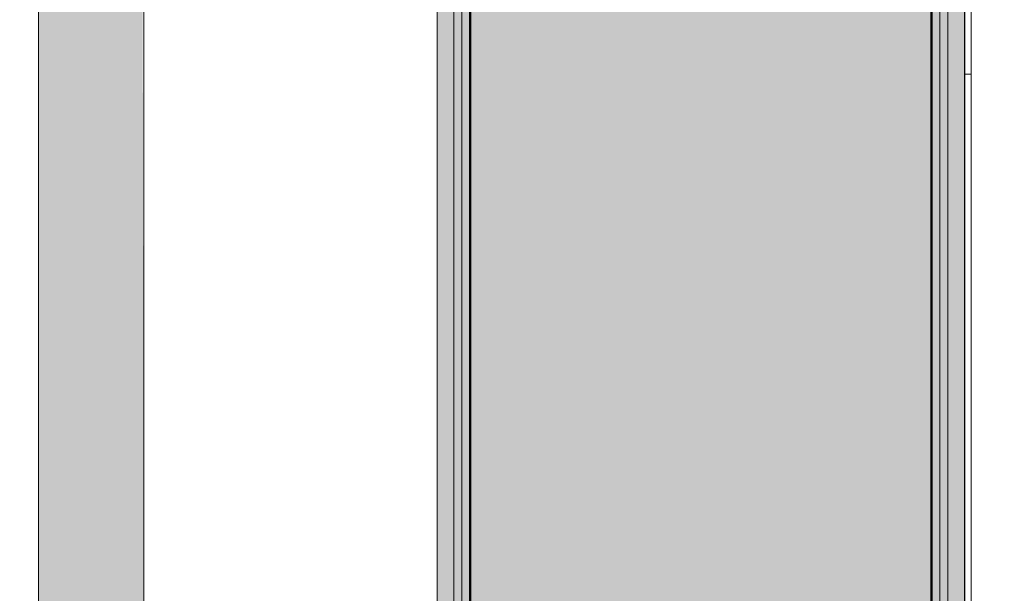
# Model space of a CAD drawing. Header units: metres. Extents: x -14 to 13.9, y -18.2 to 7.6.
# Tile 204 of 215: x -3.51 to -3.212, y -12.152 to -11.978. Entities that reach past the tile are written whole.
import ezdxf

# ---------------------------------------------------------------- set-up
doc = ezdxf.new("R2010")
doc.units = ezdxf.units.M
for name, color, linetype, lineweight in [('A-FLOR-PATT', 7, 'Continuous', 5), ('A-WALL', 7, 'Continuous', 5), ('A-WALL-PATT', 7, 'Continuous', 50), ('I-WALL', 7, 'Continuous', 5), ('P-SANR-FIXT', 7, 'Continuous', 5)]:
    doc.layers.add(name, color=color, linetype=linetype, lineweight=lineweight)

# ---------------------------------------------------------------- blocks, each defined once
blk = doc.blocks.new('BARRA DE APOIO EM AÇO INOX EM L 70x70cm - 80cm-2825403-PLANTA LAYOUT')
at = {"layer": 'P-SANR-FIXT', "true_color": 0xf4f4f4}
h = blk.add_hatch(color=7, dxfattribs=at)
h.paths.add_polyline_path([(-3.504606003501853, -12.16020821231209), (-3.488688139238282, -12.16020821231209), (-3.488688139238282, -11.90952865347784), (-3.504688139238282, -11.90979151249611), (-3.504688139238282, -12.16020821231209)])
h.paths.add_polyline_path([(-3.504688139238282, -11.8806932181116), (-3.488688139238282, -11.88029114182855), (-3.488688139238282, -11.81772934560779), (-3.490324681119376, -11.81599829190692), (-3.492829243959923, -11.81241248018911), (-3.4946942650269, -11.80863459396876), (-3.496726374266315, -11.80018816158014), (-3.49704294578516, -11.7979962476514), (-3.496688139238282, -11.78991588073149), (-3.496248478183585, -11.78687170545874), (-3.494113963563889, -11.78055869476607), (-3.492448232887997, -11.77718450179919), (-3.488688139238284, -11.77135692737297), (-3.488688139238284, -11.59108321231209), (-3.504688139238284, -11.59108321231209), (-3.504688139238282, -11.88029114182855)])
h = blk.add_hatch(color=7, dxfattribs=at)
h.paths.add_polyline_path([(-3.472688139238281, -12.16020821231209), (-3.473233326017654, -11.90966401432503), (-3.488688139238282, -11.90979151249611), (-3.488688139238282, -12.16020821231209), (-3.472782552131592, -12.16020821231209)])
h.paths.add_polyline_path([(-3.488688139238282, -11.88055327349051), (-3.472688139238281, -11.88029114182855), (-3.473233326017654, -11.8220537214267), (-3.482250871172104, -11.82156104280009), (-3.482665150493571, -11.82149696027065), (-3.48629930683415, -11.81975913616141), (-3.488688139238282, -11.81816694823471), (-3.488688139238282, -11.88029114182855)])
h.paths.add_polyline_path([(-3.488688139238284, -11.77263943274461), (-3.484547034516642, -11.76977171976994), (-3.480688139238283, -11.76856600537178), (-3.475623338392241, -11.76826609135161), (-3.472688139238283, -11.76812091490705), (-3.473233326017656, -11.59108321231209), (-3.488688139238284, -11.59108321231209), (-3.488688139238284, -11.77220183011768)])
at = {"layer": 'P-SANR-FIXT', "color": 253, "true_color": 0xaaaaaa}
for p, q in [((-3.504688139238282, -11.90938851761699), (-3.504688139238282, -12.16020821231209)), ((-3.472688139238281, -12.16020821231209), (-3.472688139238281, -11.90966878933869))]:
    blk.add_line(p, q, dxfattribs=at)

msp = doc.modelspace()

# ---------------------------------------------------------------- hatches: boundary and pattern name
at = {"layer": 'A-FLOR-PATT', "true_color": 0x808080}
h = msp.add_hatch(dxfattribs=at)
h.set_pattern_fill('FP_4', color=8, style=0, pattern_type=2)
h.set_pattern_definition([(0, (-2.654, -16.075), (0, 0.6), []), (90, (-2.654, -16.075), (-0.6, 3.673940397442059e-17), [])])
h.paths.add_polyline_path([(-2.830908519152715, -18.07504159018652), (0.3464118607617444, -18.07504159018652), (0.3464118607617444, -15.47504159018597), (-1.028588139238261, -15.47504159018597), (-1.028588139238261, -15.48504159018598), (-1.228588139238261, -15.48504159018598), (-1.228588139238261, -15.63739514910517), (-2.028588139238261, -15.63739514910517), (-2.028588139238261, -15.48504159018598), (-2.228588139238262, -15.48504159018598), (-2.228588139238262, -15.47504159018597), (-3.383688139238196, -15.47504159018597), (-3.383688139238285, -14.27504159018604), (-4.983588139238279, -14.27504159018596), (-4.983588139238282, -15.47504159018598), (-6.013588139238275, -15.47504159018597), (-6.013588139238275, -18.07504159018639), (-5.213588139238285, -18.07504159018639), (-5.213588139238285, -17.57504159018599), (-4.013588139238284, -17.57504159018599), (-4.013588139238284, -18.07504159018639), (-3.213688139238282, -18.07504159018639), (-3.213688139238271, -17.27504159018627), (-3.233688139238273, -17.27504159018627), (-3.233688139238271, -16.40501412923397), (-2.863688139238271, -16.40501412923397), (-2.863688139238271, -16.43894456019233), (-2.800888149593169, -16.42837072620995), (-2.700042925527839, -16.42288704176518), (-2.596955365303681, -16.42949112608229), (-2.509408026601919, -16.44482603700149), (-2.507766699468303, -16.44267059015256), (-2.504823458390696, -16.44020751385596), (-2.501564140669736, -16.43871725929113), (-2.500110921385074, -16.43823557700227), (-2.495567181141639, -16.43823557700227), (-2.490972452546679, -16.43993449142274), (-2.488475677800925, -16.44179884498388), (-2.486513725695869, -16.4440479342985), (-2.484858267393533, -16.44726986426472), (-2.484088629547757, -16.45080827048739), (-2.48425664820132, -16.45442780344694), (-2.486501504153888, -16.467034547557), (-2.491790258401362, -16.52242052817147), (-2.492557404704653, -16.52468803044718), (-2.499051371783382, -16.53100532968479), (-2.504633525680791, -16.53110864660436), (-2.51368813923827, -16.527541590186), (-2.51368813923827, -16.57504159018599), (-2.293688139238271, -16.57504159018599), (-2.293688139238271, -16.527541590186), (-2.294689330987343, -16.52770321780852), (-2.303500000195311, -16.5310237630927), (-2.309869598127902, -16.52990158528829), (-2.314818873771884, -16.52501181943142), (-2.316754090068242, -16.51431210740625), (-2.3221328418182, -16.45757254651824), (-2.322773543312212, -16.45577809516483), (-2.323340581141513, -16.45319695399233), (-2.322858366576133, -16.44851835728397), (-2.321210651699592, -16.44467686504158), (-2.31856548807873, -16.44152625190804), (-2.316379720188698, -16.4399434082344), (-2.313691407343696, -16.43869428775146), (-2.310550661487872, -16.43802625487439), (-2.305339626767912, -16.43885356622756), (-2.301941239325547, -16.44057112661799), (-2.299443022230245, -16.44279733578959), (-2.296848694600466, -16.44482962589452), (-2.202872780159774, -16.42848705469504), (-2.100042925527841, -16.42288704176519), (-1.996955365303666, -16.42949112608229), (-1.909408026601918, -16.44482603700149), (-1.907766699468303, -16.44267059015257), (-1.904823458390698, -16.44020751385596), (-1.901564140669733, -16.43871725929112), (-1.900110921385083, -16.43823557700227), (-1.895567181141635, -16.43823557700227), (-1.890972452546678, -16.43993449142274), (-1.888475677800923, -16.44179884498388), (-1.886513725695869, -16.44404793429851), (-1.884858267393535, -16.44726986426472), (-1.884088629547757, -16.45080827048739), (-1.884256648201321, -16.45442780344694), (-1.886501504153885, -16.467034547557), (-1.89179025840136, -16.52242052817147), (-1.892557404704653, -16.52468803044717), (-1.899051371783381, -16.5310053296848), (-1.904633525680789, -16.53110864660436), (-1.91368813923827, -16.527541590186), (-1.91368813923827, -16.57504159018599), (-1.803688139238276, -16.57504159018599), (-1.790747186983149, -16.57674529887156), (-1.778688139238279, -16.58174031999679), (-1.768332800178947, -16.58968625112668), (-1.760386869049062, -16.60004159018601), (-1.755391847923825, -16.61210063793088), (-1.753688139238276, -16.62504159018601), (-1.7540983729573, -17.42815762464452), (-1.755391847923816, -17.43798254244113), (-1.760386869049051, -17.450041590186), (-1.768332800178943, -17.46039692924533), (-1.778688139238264, -17.46834286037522), (-1.790747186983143, -17.47333788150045), (-1.803688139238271, -17.475041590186), (-1.913688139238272, -17.475041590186), (-1.913688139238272, -17.52454159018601), (-1.912281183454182, -17.52420838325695), (-1.903876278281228, -17.52098854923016), (-1.898644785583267, -17.52114568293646), (-1.892551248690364, -17.52740146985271), (-1.891041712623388, -17.53354648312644), (-1.884764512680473, -17.59534359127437), (-1.884035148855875, -17.60001347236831), (-1.88448169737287, -17.60360023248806), (-1.885703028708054, -17.60674105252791), (-1.888766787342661, -17.61055692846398), (-1.890972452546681, -17.61214868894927), (-1.893684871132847, -17.61339629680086), (-1.896632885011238, -17.61406156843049), (-1.901564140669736, -17.61336592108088), (-1.90509866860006, -17.61169587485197), (-1.907933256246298, -17.60922777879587), (-1.910310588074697, -17.60721504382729), (-2.006488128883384, -17.62371245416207), (-2.104001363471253, -17.62939144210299), (-2.210420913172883, -17.62259205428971), (-2.297920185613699, -17.6072622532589), (-2.299443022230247, -17.60928584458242), (-2.302552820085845, -17.6119115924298), (-2.305812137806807, -17.61338623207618), (-2.308327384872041, -17.61392015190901), (-2.312724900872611, -17.61362062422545), (-2.31531699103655, -17.61271201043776), (-2.318896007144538, -17.61024743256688), (-2.321210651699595, -17.60740631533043), (-2.322469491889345, -17.60481754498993), (-2.32323912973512, -17.60127913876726), (-2.323071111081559, -17.59765960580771), (-2.320874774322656, -17.58504863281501), (-2.315654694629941, -17.53076297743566), (-2.31469450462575, -17.52667366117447), (-2.309078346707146, -17.52168472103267), (-2.302742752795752, -17.52097453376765), (-2.293688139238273, -17.52454159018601), (-2.293688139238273, -17.475041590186), (-2.513688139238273, -17.475041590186), (-2.513688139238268, -17.524541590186), (-2.512281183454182, -17.52420838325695), (-2.50387627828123, -17.52098854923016), (-2.498644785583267, -17.52114568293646), (-2.492551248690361, -17.52740146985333), (-2.491041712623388, -17.53354648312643), (-2.484764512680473, -17.59534359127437), (-2.484035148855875, -17.6000134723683), (-2.484481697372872, -17.60360023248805), (-2.485703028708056, -17.60674105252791), (-2.488766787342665, -17.61055692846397), (-2.490972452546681, -17.61214868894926), (-2.493684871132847, -17.61339629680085), (-2.49663288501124, -17.61406156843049), (-2.501564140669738, -17.61336592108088), (-2.505098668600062, -17.61169587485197), (-2.507933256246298, -17.60922777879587), (-2.510310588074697, -17.60721504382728), (-2.606488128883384, -17.62371245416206), (-2.707333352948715, -17.62919613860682), (-2.810420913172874, -17.62259205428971), (-2.863688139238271, -17.61336423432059), (-2.863688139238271, -18.07504159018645)])
h.paths.add_polyline_path([(-3.557815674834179, -18.04507207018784), (-3.943858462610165, -18.04504159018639), (-3.943736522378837, -17.43349090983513), (-3.283417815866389, -17.43349090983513), (-3.283417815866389, -18.04507207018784)])
h.paths.add_polyline_path([(0.3164117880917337, -18.04504159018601), (-1.207588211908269, -18.04504159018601), (-1.207588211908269, -17.23224156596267), (-1.105988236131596, -17.23224156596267), (-1.105988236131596, -17.18144161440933), (0.2148118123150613, -17.18144161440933), (0.2148118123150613, -17.23224156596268), (0.3164117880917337, -17.23224156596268), (0.3164117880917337, -17.94344158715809)])
h.paths.add_polyline_path([(-5.233588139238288, -18.04503260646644), (-5.993588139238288, -18.04503260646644), (-5.993588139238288, -17.41253695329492), (-5.951326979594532, -17.41253695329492), (-5.951326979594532, -17.39295271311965), (-5.27099482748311, -17.39295271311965), (-5.27099482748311, -17.41253695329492), (-5.233588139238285, -17.41253695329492), (-5.233588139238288, -17.95504159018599)])
h.paths.add_polyline_path([(-4.613588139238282, -17.79551272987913), (-4.608411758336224, -17.79483124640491), (-4.603588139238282, -17.79283323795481), (-4.599446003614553, -17.78965486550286), (-4.596267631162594, -17.78551272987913), (-4.594269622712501, -17.78068911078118), (-4.593588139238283, -17.77551272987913), (-4.594269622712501, -17.77033634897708), (-4.596267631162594, -17.76551272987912), (-4.599446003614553, -17.76137059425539), (-4.603588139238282, -17.75819222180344), (-4.608411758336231, -17.75619421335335), (-4.613588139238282, -17.75551272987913), (-4.618764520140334, -17.75619421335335), (-4.623588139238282, -17.75819222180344), (-4.627730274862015, -17.76137059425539), (-4.630908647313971, -17.76551272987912), (-4.632906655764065, -17.77033634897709), (-4.633588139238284, -17.77551272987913), (-4.632906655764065, -17.78068911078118), (-4.630908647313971, -17.78551272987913), (-4.627730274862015, -17.78965486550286), (-4.623588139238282, -17.79283323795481), (-4.618764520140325, -17.79483124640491)])
h.paths.add_polyline_path([(-2.103688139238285, -17.58801483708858), (-2.006488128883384, -17.58224042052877), (-1.913277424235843, -17.56539215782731), (-1.916080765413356, -17.53954159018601), (-2.291904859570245, -17.53980059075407), (-2.294144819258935, -17.56591099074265), (-2.194864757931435, -17.58274064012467), (-2.104001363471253, -17.58799671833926)])
h.paths.add_polyline_path([(-2.703688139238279, -17.58801483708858), (-2.606488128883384, -17.58224042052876), (-2.513277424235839, -17.56539215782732), (-2.516080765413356, -17.539541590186), (-2.863688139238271, -17.539541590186), (-2.863688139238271, -17.57124401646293), (-2.799593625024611, -17.58246709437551), (-2.740045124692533, -17.58591173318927)])
h.paths.add_polyline_path([(-1.915917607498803, -17.5349218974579), (-1.915917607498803, -17.53245502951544), (-1.916007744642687, -17.53328013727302)])
h.paths.add_polyline_path([(-2.515917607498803, -17.5349218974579), (-2.515917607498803, -17.53245502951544), (-2.516007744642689, -17.53328013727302)])
h.paths.add_polyline_path([(-3.943736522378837, -17.41879951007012), (-3.943736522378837, -17.38057756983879), (-3.902466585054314, -17.38057756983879), (-3.90049544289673, -17.35328183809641), (-3.892895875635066, -17.34573892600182), (-3.884234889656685, -17.34580405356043), (-3.876131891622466, -17.35384664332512), (-3.874760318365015, -17.38057756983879), (-3.283417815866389, -17.38057756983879), (-3.283417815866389, -17.41879951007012), (-3.921269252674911, -17.41879951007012)])
h.paths.add_polyline_path([(-1.916080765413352, -16.52013304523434), (-1.915674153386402, -16.51866030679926), (-1.916007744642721, -16.51880304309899)])
h.paths.add_polyline_path([(-2.516080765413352, -16.52013304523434), (-2.515674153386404, -16.51866030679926), (-2.516007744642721, -16.51880304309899)])
h.paths.add_polyline_path([(-2.104001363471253, -16.512541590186), (-1.915389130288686, -16.51228258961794), (-1.914343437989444, -16.49870505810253), (-1.913231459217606, -16.48617218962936), (-2.007782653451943, -16.46961608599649), (-2.104001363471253, -16.46408646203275), (-2.200888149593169, -16.46984275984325), (-2.294143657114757, -16.48618530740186), (-2.291458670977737, -16.512541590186), (-2.269053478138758, -16.512541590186)])
h.paths.add_polyline_path([(-2.558318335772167, -16.512541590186), (-2.515389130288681, -16.51228258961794), (-2.514343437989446, -16.49870505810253), (-2.513231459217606, -16.48617218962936), (-2.607782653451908, -16.46961608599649), (-2.70368813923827, -16.46406834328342), (-2.800888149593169, -16.46984275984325), (-2.863688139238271, -16.48083916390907), (-2.863688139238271, -16.512541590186), (-2.649181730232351, -16.512541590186)])
h.paths.add_polyline_path([(-3.194362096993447, -15.315041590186), (-2.233588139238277, -15.315041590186), (-2.233588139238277, -14.86304159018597), (-2.221088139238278, -14.86304159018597), (-2.221088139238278, -14.84504159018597), (-1.588588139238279, -14.84504159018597), (-1.588588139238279, -14.80370184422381), (-1.590659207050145, -14.80211265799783), (-1.592248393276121, -14.80004159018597), (-1.593247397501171, -14.79762978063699), (-1.593588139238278, -14.79504159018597), (-1.593247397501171, -14.79245339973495), (-1.592248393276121, -14.79004159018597), (-1.590659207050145, -14.7879705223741), (-1.588588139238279, -14.78638133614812), (-1.586176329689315, -14.78538233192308), (-1.583588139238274, -14.78504159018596), (-1.58099994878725, -14.78538233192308), (-1.578588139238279, -14.78638133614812), (-1.576517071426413, -14.7879705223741), (-1.574927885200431, -14.79004159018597), (-1.573928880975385, -14.79245339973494), (-1.573588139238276, -14.79504159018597), (-1.573928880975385, -14.79762978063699), (-1.574927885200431, -14.80004159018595), (-1.576517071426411, -14.80211265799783), (-1.578588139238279, -14.80370184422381), (-1.578588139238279, -14.84504159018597), (-1.478588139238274, -14.84504159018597), (-1.478588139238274, -14.80370184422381), (-1.480659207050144, -14.80211265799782), (-1.482248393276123, -14.80004159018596), (-1.483247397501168, -14.79762978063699), (-1.483588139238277, -14.79504159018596), (-1.483247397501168, -14.79245339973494), (-1.482248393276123, -14.79004159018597), (-1.480659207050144, -14.7879705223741), (-1.478588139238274, -14.78638133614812), (-1.476176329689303, -14.78538233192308), (-1.473588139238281, -14.78504159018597), (-1.470999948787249, -14.78538233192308), (-1.46858813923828, -14.78638133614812), (-1.466517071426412, -14.7879705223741), (-1.464927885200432, -14.79004159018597), (-1.463928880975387, -14.79245339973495), (-1.463588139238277, -14.79504159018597), (-1.463928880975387, -14.79762978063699), (-1.464927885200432, -14.80004159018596), (-1.466517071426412, -14.80211265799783), (-1.468588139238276, -14.80370184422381), (-1.468588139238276, -14.84504159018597), (-0.836088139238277, -14.84504159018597), (-0.836088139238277, -14.86304159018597), (-0.8255881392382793, -14.86304159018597), (-0.8255881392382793, -13.29504159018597), (-2.723588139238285, -13.29504159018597), (-2.723588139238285, -11.89504159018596), (-0.8255881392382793, -11.89504159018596), (-0.8255881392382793, -11.39704159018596), (-3.22168813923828, -11.39720384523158), (-3.22168813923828, -14.36504159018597), (-3.223688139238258, -14.36504159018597), (-3.223688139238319, -15.31504159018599)])
h.paths.add_polyline_path([(-5.19335677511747, -15.31504159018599), (-5.143588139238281, -15.31504159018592), (-5.143588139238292, -11.39504159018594), (-5.643688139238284, -11.39504159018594), (-5.643688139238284, -12.29504159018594), (-7.543688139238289, -12.29504159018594), (-7.543688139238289, -12.89504159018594), (-5.643688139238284, -12.89504159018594), (-5.643688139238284, -13.79504159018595), (-7.543688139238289, -13.79504159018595), (-7.543688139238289, -13.90504159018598), (-7.091688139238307, -13.90504159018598), (-7.091688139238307, -13.91754159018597), (-7.073688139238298, -13.91754159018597), (-7.073688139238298, -14.55004159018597), (-7.032348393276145, -14.55004159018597), (-7.030759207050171, -14.54797052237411), (-7.0286881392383, -14.54638133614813), (-7.026276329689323, -14.54538233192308), (-7.023688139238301, -14.54504159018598), (-7.021099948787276, -14.54538233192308), (-7.018688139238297, -14.54638133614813), (-7.016617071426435, -14.54797052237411), (-7.015027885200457, -14.55004159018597), (-7.014028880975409, -14.55245339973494), (-7.013688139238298, -14.55504159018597), (-7.014028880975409, -14.557629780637), (-7.015027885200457, -14.56004159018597), (-7.016617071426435, -14.56211265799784), (-7.018688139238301, -14.56370184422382), (-7.021099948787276, -14.56470084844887), (-7.023688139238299, -14.56504159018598), (-7.026276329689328, -14.56470084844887), (-7.028688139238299, -14.56370184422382), (-7.030759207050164, -14.56211265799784), (-7.032348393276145, -14.56004159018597), (-7.073688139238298, -14.56004159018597), (-7.073688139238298, -14.66004159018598), (-7.032348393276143, -14.66004159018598), (-7.030759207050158, -14.65797052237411), (-7.028688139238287, -14.65638133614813), (-7.026276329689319, -14.65538233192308), (-7.023688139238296, -14.65504159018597), (-7.021099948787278, -14.65538233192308), (-7.018688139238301, -14.65638133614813), (-7.016617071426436, -14.65797052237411), (-7.015027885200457, -14.66004159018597), (-7.014028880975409, -14.66245339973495), (-7.013688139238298, -14.66504159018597), (-7.014028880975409, -14.66762978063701), (-7.015027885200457, -14.67004159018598), (-7.016617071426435, -14.67211265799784), (-7.018688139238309, -14.67370184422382), (-7.021099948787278, -14.67470084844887), (-7.023688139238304, -14.67504159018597), (-7.026276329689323, -14.67470084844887), (-7.028688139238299, -14.67370184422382), (-7.030759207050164, -14.67211265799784), (-7.032348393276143, -14.67004159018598), (-7.073688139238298, -14.67004159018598), (-7.073688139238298, -15.30254159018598), (-7.091688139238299, -15.30254159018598), (-7.091688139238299, -15.31504159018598), (-5.375083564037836, -15.31504159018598)])
h.paths.add_polyline_path([(-0.8920368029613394, -13.70504159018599), (-1.24203680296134, -13.70504159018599), (-1.24203680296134, -13.57004159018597), (-1.247436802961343, -13.57004159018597), (-1.247436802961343, -13.50004159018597), (-1.24203680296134, -13.50004159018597), (-1.24203680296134, -13.36504159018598), (-0.8920368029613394, -13.36504159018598), (-0.8920368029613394, -13.57004159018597)])
h.paths.add_polyline_path([(-1.242036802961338, -11.82525503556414), (-1.242036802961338, -11.69025503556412), (-1.247436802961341, -11.69025503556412), (-1.247436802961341, -11.62025503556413), (-1.242036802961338, -11.62025503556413), (-1.242036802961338, -11.48525503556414), (-0.8920368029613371, -11.48525503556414), (-0.8920368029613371, -11.82525503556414), (-1.171249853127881, -11.82525503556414)])
h = msp.add_hatch(dxfattribs=at)
h.set_pattern_fill('FP_3', color=8, style=0, pattern_type=2)
h.set_pattern_definition([(270, (-4.383999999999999, -12.915), (0.6, 3.673940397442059e-17), []), (0, (-4.383999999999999, -12.915), (0, 0.6), [])])
h.paths.add_polyline_path([(-3.504606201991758, -12.2216437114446), (-3.504142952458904, -12.22106710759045), (-3.50443853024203, -12.22106710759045)])
h.paths.add_polyline_path([(-4.938588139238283, -14.11504159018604), (-3.8336881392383, -14.11504159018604), (-3.83368813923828, -13.31504159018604), (-3.383688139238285, -13.31504159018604), (-3.383688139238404, -13.05354159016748), (-3.392160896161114, -13.05309755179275), (-3.395003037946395, -13.05025541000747), (-3.396688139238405, -13.0328602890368), (-3.398488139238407, -13.0310602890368), (-3.398488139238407, -13.03004159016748), (-3.418356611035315, -13.02969027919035), (-3.432770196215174, -13.02779269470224), (-3.448688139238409, -13.02119926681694), (-3.463561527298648, -13.00914111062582), (-3.472845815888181, -12.99704159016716), (-3.479450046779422, -12.98104159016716), (-3.48168813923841, -12.96404159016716), (-3.48168813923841, -12.89921974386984), (-3.495676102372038, -12.89921974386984), (-3.50362778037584, -12.89837374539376), (-3.511223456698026, -12.89587362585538), (-3.518123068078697, -12.89183131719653), (-3.524017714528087, -12.88642779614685), (-3.528643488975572, -12.87990498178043), (-3.532040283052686, -12.87123433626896), (-3.532857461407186, -12.86819653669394), (-3.534971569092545, -12.8526671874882), (-3.583688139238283, -12.8526671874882), (-3.583688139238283, -12.84177918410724), (-3.596207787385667, -12.84565409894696), (-3.6846238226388, -12.87746639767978), (-3.716740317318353, -12.88774352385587), (-3.753246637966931, -12.89547069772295), (-3.790525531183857, -12.89711532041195), (-3.845743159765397, -12.88905754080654), (-3.898000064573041, -12.8694838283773), (-3.940207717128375, -12.84230401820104), (-3.975681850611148, -12.80678199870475), (-3.993425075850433, -12.77891334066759), (-4.004609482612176, -12.74782647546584), (-4.008688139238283, -12.71504159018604), (-4.004609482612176, -12.68225670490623), (-3.993425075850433, -12.65116983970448), (-3.975681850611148, -12.62330118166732), (-3.940207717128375, -12.58777916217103), (-3.898000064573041, -12.56059935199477), (-3.845743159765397, -12.54102563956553), (-3.790525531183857, -12.53296785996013), (-3.753246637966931, -12.53461248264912), (-3.716740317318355, -12.54233965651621), (-3.6846238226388, -12.55261678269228), (-3.596210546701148, -12.58442816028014), (-3.583688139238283, -12.58830397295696), (-3.583688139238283, -12.57596588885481), (-3.53477415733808, -12.57596588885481), (-3.532040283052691, -12.55884884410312), (-3.531235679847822, -12.5558577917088), (-3.528643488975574, -12.55017819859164), (-3.524017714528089, -12.54365538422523), (-3.518123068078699, -12.53825186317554), (-3.511223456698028, -12.53420955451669), (-3.503627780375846, -12.53170943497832), (-3.495676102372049, -12.53086343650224), (-3.48168813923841, -12.53086343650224), (-3.48168813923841, -12.36204159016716), (-3.479439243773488, -12.34495953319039), (-3.472845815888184, -12.32904159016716), (-3.462357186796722, -12.31537254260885), (-3.448688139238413, -12.30488391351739), (-3.43268813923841, -12.29827968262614), (-3.41568813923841, -12.29604159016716), (-3.398488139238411, -12.29604159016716), (-3.398488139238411, -12.29502289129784), (-3.396687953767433, -12.29322097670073), (-3.395296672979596, -12.27386426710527), (-3.395687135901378, -12.27385976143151), (-3.396169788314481, -12.26501378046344), (-3.397701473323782, -12.26471003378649), (-3.397701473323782, -12.26301761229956), (-3.398187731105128, -12.26227630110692), (-3.398687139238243, -12.25420275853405), (-3.398951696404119, -12.25139158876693), (-3.456623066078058, -12.25117521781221), (-3.473251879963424, -12.24763257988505), (-3.479312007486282, -12.24465311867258), (-3.485040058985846, -12.24093450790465), (-3.492829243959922, -12.24066302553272), (-3.496688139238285, -12.23906461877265), (-3.500505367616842, -12.23586572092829), (-3.502544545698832, -12.23320821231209), (-3.504362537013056, -12.22768140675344), (-3.504606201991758, -12.2216437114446), (-3.504640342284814, -12.1860639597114), (-3.504688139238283, -12.06884437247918), (-3.504688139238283, -11.90938851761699), (-3.545107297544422, -11.90903450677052), (-3.548883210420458, -11.91483308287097), (-3.553762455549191, -11.91961244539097), (-3.559505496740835, -11.9231379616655), (-3.568074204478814, -11.92542998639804), (-3.572426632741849, -11.92580519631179), (-3.580573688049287, -11.92542998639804), (-3.587662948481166, -11.92418165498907), (-3.594255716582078, -11.92116263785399), (-3.599968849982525, -11.91654838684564), (-3.604470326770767, -11.91060706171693), (-3.607498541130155, -11.90368394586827), (-3.608877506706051, -11.89618138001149), (-3.608527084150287, -11.88853537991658), (-3.606467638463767, -11.88119029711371), (-3.602818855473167, -11.87457299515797), (-3.598681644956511, -11.87004159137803), (-4.185402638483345, -11.8696998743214), (-4.203684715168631, -11.86565703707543), (-4.219513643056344, -11.8546974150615), (-4.229878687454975, -11.83917576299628), (-4.233684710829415, -11.82004159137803), (-4.233341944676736, -11.52831838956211), (-4.229878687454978, -11.51090741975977), (-4.218187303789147, -11.49410891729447), (-4.202176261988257, -11.48371978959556), (-4.183684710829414, -11.48004159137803), (-4.098662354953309, -11.48004159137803), (-4.098731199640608, -11.46699756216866), (-4.104078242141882, -11.46699756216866), (-4.104078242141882, -11.4039054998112), (-4.105934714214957, -11.4039054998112), (-4.105934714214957, -11.39504159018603), (-4.194190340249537, -11.39504159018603), (-4.194627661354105, -11.40347236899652), (-4.195454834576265, -11.40538971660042), (-4.197332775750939, -11.40630282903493), (-4.214581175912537, -11.40800209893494), (-4.214905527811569, -11.40984159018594), (-4.217680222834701, -11.40984159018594), (-4.218194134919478, -11.48116983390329), (-4.219794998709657, -11.4850278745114), (-4.22368471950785, -11.48937296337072), (-4.225657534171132, -11.49088115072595), (-4.230755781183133, -11.49263974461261), (-4.23363577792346, -11.49302046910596), (-4.237787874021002, -11.49247306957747), (-4.241648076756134, -11.49087260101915), (-4.244961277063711, -11.48832813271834), (-4.24750260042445, -11.48501306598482), (-4.249099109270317, -11.48115331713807), (-4.249644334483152, -11.47701192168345), (-4.249680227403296, -11.40984159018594), (-4.252470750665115, -11.40984159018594), (-4.252996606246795, -11.40798268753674), (-4.270031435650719, -11.40634167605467), (-4.271910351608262, -11.40543057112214), (-4.272739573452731, -11.40351410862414), (-4.273188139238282, -11.39504159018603), (-4.983588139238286, -11.39504159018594), (-4.983588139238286, -14.11504159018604)])
h.paths.add_polyline_path([(-3.387188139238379, -13.16004159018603), (-3.387188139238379, -13.15654159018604), (-3.396388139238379, -13.15654159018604), (-3.396388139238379, -13.14604159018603), (-3.40173093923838, -13.14604159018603), (-3.402251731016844, -13.15208090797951), (-3.41123813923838, -13.15275960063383), (-3.420745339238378, -13.15204157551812), (-3.420745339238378, -13.14604159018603), (-3.43318813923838, -13.14604159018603), (-3.43318813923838, -13.14254159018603), (-3.43073813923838, -13.14254159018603), (-3.43028813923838, -13.1395765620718), (-3.43028813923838, -13.13091362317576), (-4.076612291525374, -13.13045531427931), (-4.080190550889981, -13.12909824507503), (-4.083340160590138, -13.1269242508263), (-4.085877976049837, -13.12405967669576), (-4.087656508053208, -13.12067100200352), (-4.088572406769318, -13.11695511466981), (-4.088572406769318, -13.11312811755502), (-4.087656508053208, -13.10941220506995), (-4.085877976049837, -13.10602352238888), (-4.083340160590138, -13.10315894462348), (-4.080190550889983, -13.10098494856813), (-4.076612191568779, -13.09962787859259), (-4.072813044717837, -13.09916659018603), (-3.43028813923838, -13.09916659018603), (-3.43073813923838, -13.08754159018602), (-3.43318813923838, -13.08754159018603), (-3.43318813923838, -13.08404159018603), (-3.420745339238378, -13.08374157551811), (-3.420745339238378, -13.07704157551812), (-3.419188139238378, -13.07669264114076), (-3.416865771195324, -13.07404460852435), (-3.416238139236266, -13.07404460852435), (-3.415712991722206, -13.07231644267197), (-3.414738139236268, -13.07134159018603), (-3.407738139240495, -13.07134159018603), (-3.406238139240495, -13.07284159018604), (-3.406238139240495, -13.07408829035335), (-3.404989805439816, -13.07414736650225), (-3.402981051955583, -13.07704157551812), (-3.40173093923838, -13.07704157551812), (-3.40173093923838, -13.08374157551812), (-3.40173093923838, -13.08402930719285), (-3.396383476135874, -13.08403018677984), (-3.396383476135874, -13.07354159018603), (-3.387188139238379, -13.07354159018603), (-3.387188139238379, -13.07004159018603), (-3.383744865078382, -13.07004159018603), (-3.383744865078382, -13.16004159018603)])
h.paths.add_polyline_path([(-3.512438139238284, -13.08629159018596), (-3.612938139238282, -13.08629159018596), (-3.612938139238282, -13.08570580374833), (-3.614325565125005, -13.08567901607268), (-3.614352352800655, -13.08429159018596), (-3.614938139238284, -13.08429159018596), (-3.614938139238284, -12.96579159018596), (-3.614352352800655, -12.96579159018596), (-3.613872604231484, -12.96438989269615), (-3.613325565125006, -12.96440416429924), (-3.612938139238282, -12.96379159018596), (-3.494272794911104, -12.96404159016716), (-3.494058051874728, -12.96440416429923), (-3.49350367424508, -12.96438989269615), (-3.493023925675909, -12.96440416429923), (-3.493023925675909, -12.96579159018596), (-3.492438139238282, -12.96579159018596), (-3.492438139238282, -13.08429159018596), (-3.493023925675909, -13.08429159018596), (-3.493503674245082, -13.08569328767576), (-3.494050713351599, -13.08567901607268), (-3.494438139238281, -13.08629159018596), (-3.508195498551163, -13.08629159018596)])
h.paths.add_polyline_path([(-3.594938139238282, -13.07229159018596), (-3.594938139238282, -13.0720004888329), (-3.595640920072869, -13.0720004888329)])
h.paths.add_polyline_path([(-3.594938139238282, -12.97879159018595), (-3.594938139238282, -12.97849869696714), (-3.596817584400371, -12.97927824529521)])
h.paths.add_polyline_path([(-3.509381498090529, -13.07088862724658), (-3.507438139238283, -13.06629159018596), (-3.507938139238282, -12.98216164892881), (-3.50981521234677, -12.97954894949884), (-3.512438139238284, -12.97879159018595), (-3.596145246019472, -12.97929159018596), (-3.598440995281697, -12.9806834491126), (-3.599938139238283, -12.98379159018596), (-3.599438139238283, -13.06766833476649), (-3.597281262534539, -13.07032103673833), (-3.593731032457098, -13.07129159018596), (-3.510457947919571, -13.07079159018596), (-3.509349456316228, -13.07079159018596)])
h.paths.add_polyline_path([(-3.594938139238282, -13.07158448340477), (-3.594938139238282, -13.07129159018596), (-3.595900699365, -13.07129159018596)])
h.paths.add_polyline_path([(-3.592392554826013, -13.07079159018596), (-3.595765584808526, -13.07044885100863), (-3.598402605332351, -13.06879159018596), (-3.599438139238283, -13.06629159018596), (-3.599095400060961, -12.98296414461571), (-3.597438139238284, -12.98032712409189), (-3.594938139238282, -12.97929159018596), (-3.511203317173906, -12.97980307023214), (-3.508973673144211, -12.98129159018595), (-3.507938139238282, -12.98379159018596), (-3.508195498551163, -13.06691291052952), (-3.509938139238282, -13.06975605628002), (-3.512438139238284, -13.07079159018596), (-3.586126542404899, -13.07079159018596)])
h.paths.add_polyline_path([(-3.551688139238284, -13.05747999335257), (-3.536364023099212, -13.05234810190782), (-3.525881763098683, -13.04186584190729), (-3.521249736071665, -13.02704159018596), (-3.526260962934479, -13.02704159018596), (-3.530213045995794, -13.03936534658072), (-3.539364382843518, -13.04851668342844), (-3.551688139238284, -13.05284796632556), (-3.551688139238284, -13.05638532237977)])
h.paths.add_polyline_path([(-3.555688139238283, -13.05747999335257), (-3.555688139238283, -13.05246876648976), (-3.568011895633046, -13.04851668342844), (-3.577163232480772, -13.03936534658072), (-3.581494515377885, -13.02704159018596), (-3.586126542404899, -13.02704159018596), (-3.581494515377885, -13.04186584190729), (-3.57051239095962, -13.05284796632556), (-3.557815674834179, -13.05681521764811)])
h.paths.add_polyline_path([(-3.551688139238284, -13.04945982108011), (-3.536132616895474, -13.04186584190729), (-3.529269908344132, -13.02704159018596), (-3.534290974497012, -13.02704159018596), (-3.539899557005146, -13.03883017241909), (-3.551688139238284, -13.04443875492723), (-3.551688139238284, -13.04851668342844)])
h.paths.add_polyline_path([(-3.555688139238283, -13.04945982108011), (-3.555688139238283, -13.04443875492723), (-3.56747672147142, -13.03883017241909), (-3.573085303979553, -13.02704159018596), (-3.578106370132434, -13.02704159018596), (-3.57051239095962, -13.04259711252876), (-3.557725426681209, -13.04851668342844)])
h.paths.add_polyline_path([(-3.555688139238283, -13.04141992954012), (-3.555688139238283, -13.03636634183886), (-3.561819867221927, -13.0331733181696), (-3.565355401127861, -13.02704159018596), (-3.570066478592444, -13.02704159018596), (-3.56501289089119, -13.03687576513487), (-3.557787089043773, -13.04039706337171)])
h.paths.add_polyline_path([(-3.551688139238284, -13.04141992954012), (-3.541853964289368, -13.03636634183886), (-3.53730979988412, -13.02704159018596), (-3.542363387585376, -13.02704159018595), (-3.545556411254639, -13.0331733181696), (-3.551688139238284, -13.03670885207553), (-3.551688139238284, -13.03883017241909)])
h.paths.add_polyline_path([(-3.542363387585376, -13.02304159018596), (-3.537309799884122, -13.02304159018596), (-3.542363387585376, -13.01320741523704), (-3.551688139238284, -13.00914111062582), (-3.551688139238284, -13.01371683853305), (-3.545556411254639, -13.01690986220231)])
h.paths.add_polyline_path([(-3.530213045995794, -13.02304159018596), (-3.529269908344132, -13.02304159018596), (-3.536863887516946, -13.00748606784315), (-3.551688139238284, -13.00062335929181), (-3.551688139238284, -13.00564442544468), (-3.539899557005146, -13.01125300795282), (-3.534290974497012, -13.02304159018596)])
h.paths.add_polyline_path([(-3.584973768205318, -13.02304159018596), (-3.581115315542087, -13.02304159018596), (-3.577163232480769, -13.01071783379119), (-3.568011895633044, -13.00156649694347), (-3.555688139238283, -12.99723521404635), (-3.555688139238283, -12.99260318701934), (-3.571012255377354, -12.99773507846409), (-3.581783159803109, -13.00914111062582), (-3.586126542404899, -13.02304159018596)])
h.paths.add_polyline_path([(-3.577163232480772, -13.02304159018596), (-3.573085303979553, -13.02304159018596), (-3.56747672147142, -13.01125300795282), (-3.555688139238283, -13.00564442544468), (-3.555688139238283, -13.00062335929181), (-3.571243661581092, -13.00821733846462), (-3.578106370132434, -13.02304159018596)])
h.paths.add_polyline_path([(-3.526260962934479, -13.02304159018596), (-3.521249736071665, -13.02304159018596), (-3.525881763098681, -13.00821733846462), (-3.536863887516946, -12.99723521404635), (-3.551688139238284, -12.99260318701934), (-3.551688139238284, -12.99761441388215), (-3.539364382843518, -13.00156649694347), (-3.530213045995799, -13.01071783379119), (-3.529269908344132, -13.01365881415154)])
h.paths.add_polyline_path([(-3.565355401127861, -13.02304159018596), (-3.56501289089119, -13.02304159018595), (-3.561819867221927, -13.01690986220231), (-3.555688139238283, -13.01337432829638), (-3.555688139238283, -13.0086632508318), (-3.565522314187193, -13.01371683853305), (-3.570066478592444, -13.02304159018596), (-3.56747672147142, -13.02304159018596)])
h.paths.add_polyline_path([(-3.398488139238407, -12.99804159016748), (-3.398488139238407, -12.99702116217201), (-3.396687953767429, -12.99522097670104), (-3.394897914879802, -12.97699348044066), (-3.392290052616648, -12.97499239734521), (-3.383688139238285, -12.97454159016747), (-3.383688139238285, -12.35154159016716), (-3.392290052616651, -12.35109078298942), (-3.394989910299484, -12.34839092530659), (-3.396687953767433, -12.3308622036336), (-3.398488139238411, -12.32906201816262), (-3.398488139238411, -12.32804159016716), (-3.41568813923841, -12.32804159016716), (-3.424487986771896, -12.32920011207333), (-3.43268813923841, -12.33259672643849), (-3.439729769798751, -12.33799995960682), (-3.44513300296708, -12.34504159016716), (-3.448529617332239, -12.35324174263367), (-3.449688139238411, -12.36204159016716), (-3.449688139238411, -12.53086343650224), (-3.412923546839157, -12.53086343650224), (-3.405680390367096, -12.5318170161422), (-3.39893084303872, -12.5346127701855), (-3.393134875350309, -12.53906017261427), (-3.388687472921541, -12.54485614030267), (-3.385891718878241, -12.55160568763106), (-3.384938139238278, -12.55884884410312), (-3.38540927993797, -12.8748130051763), (-3.385891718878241, -12.87847749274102), (-3.388687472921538, -12.8852270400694), (-3.393134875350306, -12.89102300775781), (-3.398930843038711, -12.89547041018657), (-3.405680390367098, -12.89826616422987), (-3.412923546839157, -12.89921974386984), (-3.449688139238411, -12.89921974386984), (-3.449688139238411, -12.96404159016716), (-3.448529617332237, -12.97284143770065), (-3.445070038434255, -12.98112364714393), (-3.439729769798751, -12.98808322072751), (-3.43268813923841, -12.99348645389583), (-3.424487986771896, -12.99688306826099), (-3.415688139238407, -12.99804159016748), (-3.399508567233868, -12.99804159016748)])
h.paths.add_polyline_path([(-3.395687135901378, -12.26290948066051), (-3.395509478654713, -12.26119943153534), (-3.395687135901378, -12.26227630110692)])
h.paths.add_polyline_path([(-3.398687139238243, -12.24839624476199), (-3.398671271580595, -12.24186659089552), (-3.398687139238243, -12.24821658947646)])
h.paths.add_polyline_path([(-3.395737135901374, -12.21269790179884), (-3.395737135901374, -12.20202035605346), (-3.395353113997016, -12.19443877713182), (-3.394176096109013, -12.19318781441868), (-3.393713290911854, -12.1921830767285), (-3.392393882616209, -12.19172819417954), (-3.383738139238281, -12.19172819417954), (-3.383688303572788, -11.9350398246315), (-3.405095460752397, -11.93354289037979), (-3.408661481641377, -11.93065518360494), (-3.408813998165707, -11.92969223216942), (-3.409699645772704, -11.91439255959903), (-3.411415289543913, -11.91303071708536), (-3.415651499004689, -11.91265071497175), (-3.43368813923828, -11.91138947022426), (-3.43368813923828, -11.9126770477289), (-3.44368813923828, -11.9126770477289), (-3.44368813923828, -11.90979151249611), (-3.450763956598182, -11.91031434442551), (-3.451031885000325, -11.92703971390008), (-3.452763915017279, -11.92803974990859), (-3.459762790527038, -11.92803974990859), (-3.461762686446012, -11.92603970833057), (-3.461762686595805, -11.90976447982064), (-3.472688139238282, -11.90979151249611), (-3.472632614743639, -12.2092117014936), (-3.398227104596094, -12.20920821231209), (-3.398283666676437, -12.20749426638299), (-3.397698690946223, -12.20769420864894), (-3.397475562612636, -12.20879866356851), (-3.396713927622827, -12.20920821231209), (-3.395737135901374, -12.20975339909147), (-3.395737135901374, -12.21191129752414)])
h.paths.add_polyline_path([(-3.396713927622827, -12.20778047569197), (-3.397570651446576, -12.20664147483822), (-3.396713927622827, -12.20640353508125), (-3.396713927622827, -12.20749426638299)])
h.paths.add_polyline_path([(-3.396713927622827, -11.50768731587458), (-3.39677834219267, -11.50777811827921), (-3.397797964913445, -11.50675939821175), (-3.396713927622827, -11.50631037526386)])
h.paths.add_polyline_path([(-3.544065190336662, -11.88103763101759), (-3.504688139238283, -11.88029114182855), (-3.504138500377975, -11.58643564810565), (-3.50177905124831, -11.56994253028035), (-3.492829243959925, -11.54924170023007), (-3.476495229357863, -11.52926640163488), (-3.46267611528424, -11.51977195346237), (-3.440746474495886, -11.51132906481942), (-3.419326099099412, -11.50920819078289), (-3.398487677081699, -11.50920819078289), (-3.398198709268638, -11.50920819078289), (-3.397797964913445, -11.50889564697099), (-3.397160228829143, -11.50826808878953), (-3.396713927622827, -11.50920819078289), (-3.395737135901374, -11.50920819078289), (-3.395737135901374, -11.50807494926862), (-3.396713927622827, -11.50768731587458), (-3.395737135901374, -11.50631037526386), (-3.395179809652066, -11.49444599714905), (-3.393996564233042, -11.49275065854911), (-3.392393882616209, -11.49163503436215), (-3.383738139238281, -11.49163503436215), (-3.383738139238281, -11.55859507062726), (-3.392393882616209, -11.55859507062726), (-3.39482179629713, -11.55635233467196), (-3.395219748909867, -11.55524131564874), (-3.396713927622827, -11.54120819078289), (-3.396843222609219, -11.54120819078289), (-3.397564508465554, -11.54185506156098), (-3.398117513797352, -11.54196201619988), (-3.398356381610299, -11.54185506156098), (-3.39873713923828, -11.54120819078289), (-3.422813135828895, -11.54120819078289), (-3.436882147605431, -11.54341338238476), (-3.448294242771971, -11.54831881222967), (-3.458213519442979, -11.55620673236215), (-3.465649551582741, -11.5655581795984), (-3.471337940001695, -11.57974759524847), (-3.472688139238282, -11.59108321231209), (-3.472688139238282, -11.76824989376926), (-3.446406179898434, -11.76854213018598), (-3.443586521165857, -11.76982416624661), (-3.440948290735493, -11.77192534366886), (-3.438577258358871, -11.77477735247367), (-3.436550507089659, -11.77828747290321), (-3.434858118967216, -11.78234158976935), (-3.430284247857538, -11.78234158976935), (-3.430048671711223, -11.77577703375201), (-3.429461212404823, -11.77511726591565), (-3.427920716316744, -11.77507820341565), (-3.427920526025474, -11.77021844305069), (-3.426926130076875, -11.76922404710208), (-3.416864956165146, -11.76922404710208), (-3.41588587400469, -11.77020312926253), (-3.41588587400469, -11.77507820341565), (-3.414334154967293, -11.77511726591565), (-3.4134645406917, -11.77609391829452), (-3.4134645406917, -11.77963339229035), (-3.38368846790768, -11.77963339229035), (-3.383688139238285, -11.39504159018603), (-3.661441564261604, -11.39504159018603), (-3.661748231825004, -11.4039054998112), (-3.663298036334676, -11.4039054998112), (-3.663298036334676, -11.46699756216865), (-3.668713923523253, -11.46699756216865), (-3.668645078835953, -11.48004159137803), (-3.58197168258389, -11.48038233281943), (-3.56455053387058, -11.48384761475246), (-3.547855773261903, -11.49538576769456), (-3.53749072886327, -11.51090741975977), (-3.533684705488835, -11.5315319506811), (-3.534027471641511, -11.82176479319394), (-3.537490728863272, -11.83917576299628), (-3.549043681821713, -11.8558805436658), (-3.561430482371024, -11.86425066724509), (-3.555399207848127, -11.8673522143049), (-3.551862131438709, -11.86990977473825), (-3.547380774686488, -11.87501030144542), (-3.545107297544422, -11.87914320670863)])
h.paths.add_polyline_path([(-3.472688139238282, -11.88041332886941), (-3.461752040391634, -11.88029139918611), (-3.46176268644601, -11.86403994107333), (-3.45976279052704, -11.86203989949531), (-3.452763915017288, -11.86203989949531), (-3.451031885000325, -11.86303993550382), (-3.450763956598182, -11.86403994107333), (-3.450763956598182, -11.88029118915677), (-3.44368813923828, -11.87976883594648), (-3.44368813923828, -11.87740613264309), (-3.43368813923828, -11.87740613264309), (-3.43368813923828, -11.87869017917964), (-3.415651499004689, -11.87717978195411), (-3.415651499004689, -11.81997170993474), (-3.416669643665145, -11.82098985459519), (-3.426691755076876, -11.82095079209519), (-3.427709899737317, -11.81993264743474), (-3.427709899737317, -11.81505757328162), (-3.429226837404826, -11.81505757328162), (-3.430131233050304, -11.8140418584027), (-3.430284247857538, -11.80774158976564), (-3.434933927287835, -11.80793466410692), (-3.438422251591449, -11.8152453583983), (-3.440751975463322, -11.81808197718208), (-3.443351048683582, -11.82018045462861), (-3.446136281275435, -11.82147362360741), (-3.449315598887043, -11.82192173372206), (-3.472688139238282, -11.82208479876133), (-3.472688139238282, -11.88029114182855)])
h.paths.add_polyline_path([(-3.4012950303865, -11.85627100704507), (-3.383688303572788, -11.8550398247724), (-3.38368846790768, -11.81044978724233), (-3.4012950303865, -11.81044978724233), (-3.4012950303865, -11.8550398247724)])
h.paths.add_polyline_path([(-3.917421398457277, -11.84504159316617), (-3.845601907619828, -11.84453048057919), (-3.84198419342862, -11.8430319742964), (-3.83887759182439, -11.84064819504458), (-3.836493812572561, -11.83754159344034), (-3.83499530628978, -11.83392387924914), (-3.834484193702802, -11.83004159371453), (-3.83499530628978, -11.82615930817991), (-3.836493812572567, -11.82254159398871), (-3.83887759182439, -11.81943499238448), (-3.84198419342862, -11.81705121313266), (-3.845601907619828, -11.81555270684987), (-3.849484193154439, -11.81504159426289), (-3.921303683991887, -11.81555270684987), (-3.924921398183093, -11.81705121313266), (-3.928027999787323, -11.81943499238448), (-3.930411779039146, -11.82254159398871), (-3.931910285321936, -11.82615930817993), (-3.932421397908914, -11.8300415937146), (-3.931910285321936, -11.83392387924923), (-3.930411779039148, -11.83754159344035), (-3.928027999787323, -11.84064819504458), (-3.924921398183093, -11.8430319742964), (-3.921269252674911, -11.84453501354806)])
h.paths.add_polyline_path([(-3.99385831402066, -11.7950154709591), (-3.991270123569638, -11.79467472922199), (-3.988858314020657, -11.79367572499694), (-3.986154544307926, -11.7912619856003), (-3.985198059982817, -11.79001547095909), (-3.984199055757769, -11.78760366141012), (-3.983858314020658, -11.78501547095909), (-3.984199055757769, -11.78242728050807), (-3.985198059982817, -11.78001547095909), (-3.988247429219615, -11.77682396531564), (-3.988858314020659, -11.77635521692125), (-3.991270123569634, -11.7753562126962), (-3.99385831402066, -11.7750154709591), (-3.996446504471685, -11.7753562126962), (-3.999469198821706, -11.77682396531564), (-4.000929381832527, -11.77794440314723), (-4.002518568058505, -11.78001547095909), (-4.00351757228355, -11.78242728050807), (-4.003858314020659, -11.78501547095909), (-4.00351757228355, -11.78760366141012), (-4.002518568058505, -11.7900154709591), (-4.000929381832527, -11.79208653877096), (-3.998858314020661, -11.79367572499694), (-3.996446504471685, -11.79467472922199)])
h.paths.add_polyline_path([(-3.773517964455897, -11.7950154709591), (-3.770929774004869, -11.79467472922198), (-3.768517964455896, -11.79367572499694), (-3.76644689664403, -11.79208653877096), (-3.764857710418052, -11.79001547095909), (-3.763858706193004, -11.78760366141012), (-3.763517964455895, -11.78501547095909), (-3.763858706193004, -11.78242728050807), (-3.764857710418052, -11.78001547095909), (-3.76644689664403, -11.77794440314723), (-3.768517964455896, -11.77635521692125), (-3.770929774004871, -11.7753562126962), (-3.773517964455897, -11.77501547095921), (-3.776106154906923, -11.7753562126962), (-3.778517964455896, -11.77635521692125), (-3.78058903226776, -11.77794440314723), (-3.782178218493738, -11.78001547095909), (-3.783177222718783, -11.78242728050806), (-3.783517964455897, -11.78501547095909), (-3.783177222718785, -11.78760366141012), (-3.78217821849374, -11.79001547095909), (-3.78058903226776, -11.79208653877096), (-3.778517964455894, -11.79367572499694), (-3.776106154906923, -11.79467472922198)])
h.paths.add_polyline_path([(-3.576734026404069, -11.78432396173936), (-3.572851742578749, -11.78381284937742), (-3.569234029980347, -11.78231434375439), (-3.566127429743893, -11.77993056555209), (-3.563743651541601, -11.77682396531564), (-3.562245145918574, -11.77320625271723), (-3.561734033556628, -11.76747127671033), (-3.562245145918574, -11.57705188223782), (-3.563743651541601, -11.57343416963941), (-3.566127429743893, -11.57032756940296), (-3.56923402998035, -11.56794379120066), (-3.57333194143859, -11.5663820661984), (-3.576734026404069, -11.56593417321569), (-3.580616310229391, -11.56644528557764), (-3.584234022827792, -11.56794379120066), (-3.587340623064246, -11.57032756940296), (-3.589724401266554, -11.57343416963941), (-3.591222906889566, -11.57705188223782), (-3.591734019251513, -11.58093416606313), (-3.591222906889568, -11.77320625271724), (-3.589724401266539, -11.77682396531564), (-3.587229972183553, -11.78001547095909), (-3.583684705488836, -11.78254187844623), (-3.580616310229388, -11.78381284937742)])
h.paths.add_polyline_path([(-4.188684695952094, -11.78432396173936), (-4.183684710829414, -11.78334988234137), (-4.18118469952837, -11.78231434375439), (-4.178078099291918, -11.77993056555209), (-4.175694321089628, -11.77682396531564), (-4.174195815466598, -11.77320625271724), (-4.173684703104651, -11.76932396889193), (-4.174195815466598, -11.57705188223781), (-4.175694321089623, -11.57343416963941), (-4.178188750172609, -11.57024266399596), (-4.181184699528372, -11.56794379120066), (-4.184802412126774, -11.56644528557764), (-4.188684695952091, -11.56593417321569), (-4.192566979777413, -11.56644528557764), (-4.196184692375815, -11.56794379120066), (-4.199291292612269, -11.57032756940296), (-4.201675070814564, -11.57343416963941), (-4.203173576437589, -11.57705188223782), (-4.203684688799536, -11.58280804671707), (-4.203173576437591, -11.77320625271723), (-4.201675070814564, -11.77682396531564), (-4.199180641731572, -11.78001547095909), (-4.196184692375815, -11.78231434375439), (-4.192566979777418, -11.78381284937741)])
h.paths.add_polyline_path([(-3.99385831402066, -11.68501547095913), (-3.991270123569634, -11.68467472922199), (-3.988858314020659, -11.68367572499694), (-3.986787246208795, -11.68208653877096), (-3.985198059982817, -11.68001547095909), (-3.984199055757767, -11.67760366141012), (-3.983858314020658, -11.67501547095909), (-3.984199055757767, -11.67242728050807), (-3.985198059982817, -11.67001547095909), (-3.986787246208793, -11.66794440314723), (-3.990053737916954, -11.66586005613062), (-3.991270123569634, -11.6653562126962), (-3.99385831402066, -11.66501547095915), (-3.997662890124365, -11.66586005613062), (-3.998858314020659, -11.66635521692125), (-4.000929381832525, -11.66794440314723), (-4.002518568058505, -11.67001547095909), (-4.00351757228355, -11.67242728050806), (-4.003858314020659, -11.67501547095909), (-4.00351757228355, -11.67760366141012), (-4.002518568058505, -11.68001547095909), (-4.000929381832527, -11.68208653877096), (-3.998858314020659, -11.68367572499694), (-3.996446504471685, -11.68467472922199)])
h.paths.add_polyline_path([(-3.883688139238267, -11.68501547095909), (-3.881099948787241, -11.68467472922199), (-3.878688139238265, -11.68367572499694), (-3.876617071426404, -11.68208653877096), (-3.875027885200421, -11.68001547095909), (-3.874028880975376, -11.67760366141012), (-3.873688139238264, -11.67501547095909), (-3.874028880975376, -11.67242728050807), (-3.875027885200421, -11.67001547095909), (-3.876617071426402, -11.66794440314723), (-3.879883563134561, -11.66586005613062), (-3.881099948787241, -11.6653562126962), (-3.883688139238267, -11.66501547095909), (-3.887492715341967, -11.66586005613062), (-3.888688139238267, -11.66635521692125), (-3.890759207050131, -11.66794440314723), (-3.89234839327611, -11.67001547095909), (-3.893347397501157, -11.67242728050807), (-3.893688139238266, -11.67501547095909), (-3.893347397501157, -11.67760366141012), (-3.89234839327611, -11.68001547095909), (-3.890759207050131, -11.68208653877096), (-3.888688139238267, -11.68367572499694), (-3.886276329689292, -11.68467472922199)])
h.paths.add_polyline_path([(-3.773517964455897, -11.68501547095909), (-3.770929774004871, -11.68467472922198), (-3.768517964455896, -11.68367572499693), (-3.76644689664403, -11.68208653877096), (-3.764857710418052, -11.68001547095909), (-3.763858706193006, -11.67760366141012), (-3.763517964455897, -11.67501547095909), (-3.763858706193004, -11.67242728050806), (-3.764857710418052, -11.67001547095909), (-3.766446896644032, -11.66794440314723), (-3.769713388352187, -11.66586005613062), (-3.770929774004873, -11.6653562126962), (-3.773517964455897, -11.66501547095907), (-3.777322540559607, -11.66586005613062), (-3.778517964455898, -11.66635521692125), (-3.780589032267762, -11.66794440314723), (-3.78217821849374, -11.67001547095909), (-3.783177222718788, -11.67242728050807), (-3.783517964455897, -11.67501547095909), (-3.783177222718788, -11.67760366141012), (-3.782178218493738, -11.68001547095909), (-3.78058903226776, -11.68208653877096), (-3.778517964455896, -11.68367572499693), (-3.776106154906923, -11.68467472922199)])
h.paths.add_polyline_path([(-3.99385831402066, -11.57524266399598), (-3.991270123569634, -11.57490192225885), (-3.988247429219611, -11.57343416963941), (-3.986787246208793, -11.57231373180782), (-3.985198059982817, -11.57024266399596), (-3.984199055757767, -11.56783085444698), (-3.983858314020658, -11.56524266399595), (-3.984199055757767, -11.56265447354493), (-3.986154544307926, -11.55899614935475), (-3.987967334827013, -11.55726608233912), (-3.988858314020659, -11.55658240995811), (-3.991270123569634, -11.55558340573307), (-3.99385831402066, -11.55524266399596), (-3.996446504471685, -11.55558340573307), (-3.998858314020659, -11.55658240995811), (-4.000929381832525, -11.55817159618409), (-4.002518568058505, -11.56024266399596), (-4.00351757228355, -11.56265447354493), (-4.003858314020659, -11.56524266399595), (-4.00351757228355, -11.56783085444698), (-4.002518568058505, -11.57024266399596), (-3.999469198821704, -11.57343416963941), (-3.998858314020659, -11.5739029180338), (-3.996446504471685, -11.57490192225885)])
h.paths.add_polyline_path([(-3.773517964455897, -11.57524266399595), (-3.770929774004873, -11.57490192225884), (-3.768517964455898, -11.5739029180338), (-3.766446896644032, -11.57231373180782), (-3.764857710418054, -11.57024266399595), (-3.763858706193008, -11.56783085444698), (-3.763517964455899, -11.56524266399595), (-3.763858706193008, -11.56265447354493), (-3.764857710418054, -11.56024266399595), (-3.766446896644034, -11.55817159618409), (-3.7685179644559, -11.55658240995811), (-3.770929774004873, -11.55558340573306), (-3.773517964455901, -11.55524266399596), (-3.776106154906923, -11.55558340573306), (-3.779408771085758, -11.55726594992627), (-3.780589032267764, -11.55817159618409), (-3.782178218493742, -11.56024266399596), (-3.78317722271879, -11.56265447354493), (-3.783517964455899, -11.56524266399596), (-3.783177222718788, -11.56783085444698), (-3.782178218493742, -11.57024266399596), (-3.780589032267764, -11.57231373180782), (-3.778517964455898, -11.5739029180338), (-3.776106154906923, -11.57490192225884)])
h.paths.add_polyline_path([(-3.883688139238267, -11.57524266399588), (-3.881099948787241, -11.57490192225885), (-3.878688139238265, -11.5739029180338), (-3.876617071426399, -11.57231373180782), (-3.875027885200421, -11.57024266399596), (-3.874028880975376, -11.56783085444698), (-3.873688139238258, -11.56524266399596), (-3.874028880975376, -11.56265447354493), (-3.875027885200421, -11.56024266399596), (-3.876617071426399, -11.55817159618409), (-3.878688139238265, -11.55658240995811), (-3.881099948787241, -11.55558340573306), (-3.883688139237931, -11.55524266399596), (-3.886276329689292, -11.55558340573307), (-3.888688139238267, -11.55658240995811), (-3.890759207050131, -11.55817159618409), (-3.89234839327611, -11.56024266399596), (-3.893347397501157, -11.56265447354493), (-3.893688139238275, -11.56524266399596), (-3.893347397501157, -11.56783085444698), (-3.89234839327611, -11.57024266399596), (-3.890759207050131, -11.57231373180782), (-3.888688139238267, -11.5739029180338), (-3.886276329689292, -11.57490192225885)])
h.paths.add_polyline_path([(-3.396713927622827, -11.54391972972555), (-3.397580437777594, -11.54296578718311), (-3.39580483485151, -11.54251592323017), (-3.395869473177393, -11.54272933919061), (-3.396354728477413, -11.54341338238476)])
h.paths.add_polyline_path([(-3.729184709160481, -11.48004159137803), (-3.710101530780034, -11.48004159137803), (-3.710101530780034, -11.46699756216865), (-3.729184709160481, -11.46699756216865), (-3.729184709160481, -11.4039054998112), (-3.731441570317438, -11.4039054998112), (-3.731441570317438, -11.39504159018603), (-4.035934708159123, -11.39504159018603), (-4.036241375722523, -11.4039054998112), (-4.038191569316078, -11.4039054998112), (-4.038191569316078, -11.46699756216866), (-4.057274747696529, -11.46699756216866), (-4.057274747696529, -11.48004159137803), (-3.739542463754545, -11.48004159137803)])
at = {"layer": 'A-WALL-PATT'}
for points in [[(-3.376088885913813, -14.12254159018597), (-3.373688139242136, -14.12254159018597), (-3.374074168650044, -11.38754159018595), (-3.376188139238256, -11.38754159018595), (-3.376188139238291, -14.12254159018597)], [(-3.23368813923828, -14.12254159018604), (-3.23118813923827, -14.12254159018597), (-3.23118813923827, -11.38754159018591), (-3.23368813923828, -11.38755555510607), (-3.23368813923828, -14.11504159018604)], [(-3.377986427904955, -14.12004159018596), (-3.376188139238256, -14.12003193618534), (-3.376192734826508, -11.39004159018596), (-3.37868813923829, -11.39004159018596), (-3.378688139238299, -14.12004159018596)], [(-3.23118813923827, -14.12004159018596), (-3.228688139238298, -14.12004159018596), (-3.228688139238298, -11.39004159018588), (-3.23118813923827, -11.39004159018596), (-3.23118813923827, -14.11504159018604)]]:
    msp.add_hatch(color=256, dxfattribs=at).paths.add_polyline_path(points)
h = msp.add_hatch(color=256, dxfattribs=at)
h.paths.add_polyline_path([(-3.37368813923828, -14.12504159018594), (-3.23368813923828, -14.12504159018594), (-3.23368813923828, -11.38504159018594), (-3.37368813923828, -11.38504159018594), (-3.37368813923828, -14.12254159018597)])
h.paths.add_polyline_path([(-3.37368813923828, -14.12504159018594), (-3.373678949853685, -14.12503964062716), (-3.353778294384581, -14.12289712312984)])
at = {"layer": 'A-WALL-PATT', "lineweight": 5, "true_color": 0x787878}
h = msp.add_hatch(dxfattribs=at)
h.set_pattern_fill('FP_5', color=8, style=0, pattern_type=2)
h.set_pattern_definition([(270, (-3.224, -11.395), (0.6, 3.673940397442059e-17), []), (0, (-3.224, -11.395), (0, 0.6), [])])
h.paths.add_polyline_path([(-3.22168813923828, -14.36504159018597), (-3.22168813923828, -11.39704159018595), (-3.22368813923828, -11.39504159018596), (-3.223688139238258, -14.36504159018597)])
at = {"layer": 'I-WALL'}
for points in [[(-3.378688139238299, -14.11504159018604), (-3.378688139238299, -11.39504159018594), (-3.383688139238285, -11.39504159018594), (-3.383688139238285, -14.11504159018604)], [(-3.223688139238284, -14.11504159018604), (-3.22368813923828, -11.39504159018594), (-3.228688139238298, -11.39504159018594), (-3.228688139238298, -14.11504159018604)]]:
    msp.add_hatch(color=256, dxfattribs=at).paths.add_polyline_path(points)

# ---------------------------------------------------------------- linework, layer by layer
at = {"layer": 'A-WALL'}
for p, q in [((-3.376188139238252, -14.12254159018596), (-3.376188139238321, -11.38754159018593)), ((-3.37868813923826, -14.12004159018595), (-3.378688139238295, -11.39004159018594)), ((-3.228688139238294, -14.12004159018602), (-3.228688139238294, -11.39004159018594)), ((-3.231188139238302, -14.12254159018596), (-3.231188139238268, -11.39504159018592)), ((-3.223688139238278, -14.12504159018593), (-3.223688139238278, -11.39504159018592)), ((-3.221688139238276, -11.39704159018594), (-3.221688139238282, -14.36504159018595)), ((-3.383688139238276, -11.922541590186), (-3.383688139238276, -14.11504159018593))]:
    msp.add_line(p, q, dxfattribs=at)
at = {"layer": 'A-WALL', "lineweight": 50}
for p, q in [((-3.233688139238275, -14.12504159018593), (-3.233688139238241, -11.38504159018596)), ((-3.373688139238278, -14.12504159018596), (-3.373688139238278, -11.39504159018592))]:
    msp.add_line(p, q, dxfattribs=at)

# ---------------------------------------------------------------- block references
at = {"layer": 'P-SANR-FIXT', "color": 253, "true_color": 0xaaaaaa}
msp.add_blockref('BARRA DE APOIO EM AÇO INOX EM L 70x70cm - 80cm-2825403-PLANTA LAYOUT', (0, 0), dxfattribs=at)

doc.saveas('drawing.dxf')
